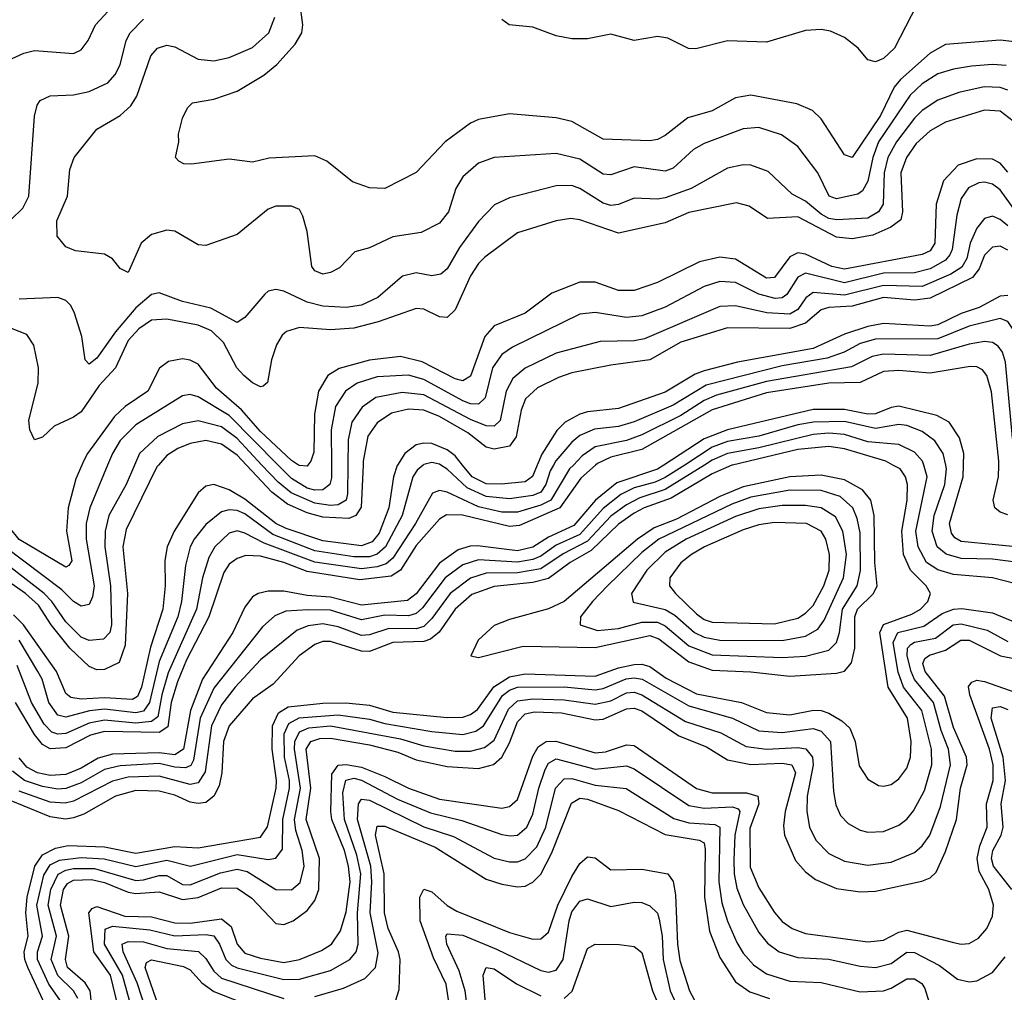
# Model space of a CAD drawing. Header units: inches. Extents: x 501365 to 657855, y 482276 to 547543.
# Tile 92 of 256: x 536392 to 538921, y 498646 to 501144. Entities that reach past the tile are written whole.
import ezdxf

# ---------------------------------------------------------------- set-up
doc = ezdxf.new("R2010")
doc.units = ezdxf.units.IN
doc.header["$MEASUREMENT"] = 0
doc.layers.add('A5439', color=7, linetype='Continuous')
doc.layers.add('A5530', color=7, linetype='Continuous')

msp = doc.modelspace()

# ---------------------------------------------------------------- linework, layer by layer
at = {"layer": 'A5439', "color": 5}
for points, elevation in [([(536617.3, 500000), (536571.5, 499890), (536562.4, 499850), (536562.3, 499810), (536582.9, 499690), (536578.5, 499661.5), (536570, 499641.5), (536550, 499637.5), (536530, 499649.9), (536499.7, 499679.7), (536353.6, 499790), (536301.7, 499841.7), (536281.4, 499881.4), (536268.3, 499948.3), (536254.5, 499990), (536248.3, 500000)], 2140), ([(536551.2, 500000), (536535.7, 499964.3), (536516.2, 499890), (536512, 499830), (536525.9, 499754.1), (536518.2, 499741.8), (536510, 499737.9), (536390, 499808.4), (536339.5, 499870), (536325.7, 499905.6), (536309.1, 500000)], 2120), ([(536748.4, 500000), (536744.4, 499995.6), (536665.5, 499834.5), (536656.7, 499790), (536668.7, 499670), (536662.4, 499537.6), (536647.4, 499492.6), (536610, 499475.4), (536590, 499474.1), (536570, 499482.8), (536520.8, 499530), (536472.3, 499590), (536440.1, 499640.1), (536406.5, 499670), (536350, 499709.6)], 2180), ([(536686.7, 500000), (536665, 499950), (536620.6, 499870), (536611.6, 499830), (536610.5, 499790), (536624.9, 499690), (536627.7, 499590), (536623.5, 499570), (536607, 499553), (536570, 499549.6), (536550, 499557.9), (536510, 499597.3), (536474.2, 499650), (536455, 499670), (536370, 499735.9)], 2160), ([(538222.4, 500000), (538220.5, 499999.5), (538170, 499977.6), (538064.9, 499915.1), (537995.3, 499890), (537970, 499876.2), (537930, 499847.9), (537859.4, 499780.6), (537805.8, 499750), (537750, 499708.9), (537710, 499698.7), (537610, 499688.2), (537552.8, 499667.2), (537510.6, 499630), (537468.8, 499571.2), (537447.1, 499552.9), (537430, 499546.7), (537350, 499543.9), (537290, 499521.3), (537270, 499521.9), (537190, 499547.2), (537170, 499546.5), (537150, 499539.5), (537109.2, 499510), (537042.7, 499437.3), (536990, 499399.9), (536930, 499330.4), (536914.9, 499290), (536910.9, 499210), (536903.9, 499176.1), (536890.4, 499149.6), (536870, 499133.1), (536850, 499130.5), (536830, 499134.7), (536790, 499152), (536750, 499162.9), (536690, 499163.9), (536637.8, 499150), (536556.1, 499103.9), (536530, 499094.1), (536509.2, 499090.8), (536470, 499096.3), (536370, 499138.1)], 2380), ([(538099.7, 500000), (538050, 499967.6), (538024.3, 499955.7), (537970, 499941.1), (537935.6, 499924.4), (537890, 499888.2), (537830, 499821.3), (537770, 499794.5), (537730, 499766.3), (537710, 499757.5), (537670, 499751), (537570, 499756.3), (537530, 499743.5), (537484.5, 499710), (537426.6, 499633.3), (537410, 499618.5), (537390, 499613.1), (537330, 499614.9), (537270, 499602.4), (537190, 499627.6), (537131.5, 499628.5), (537075.6, 499624.4), (537047.2, 499612.8), (537015.3, 499584.7), (536890, 499427.3), (536855.7, 499350), (536838.2, 499241.8), (536831.6, 499228.4), (536817.8, 499222.2), (536790, 499223.8), (536750, 499233.6), (536650, 499227.7), (536610, 499218), (536550, 499184.3), (536510, 499169.4), (536490, 499167.4), (536450, 499174.4), (536404.3, 499190), (536373.6, 499213.6)], 2340), ([(537361.8, 500000), (537361.1, 499998.9), (537352.1, 499970), (537339.8, 499890), (537314.8, 499825.2), (537297, 499803), (537270, 499792.8), (537170, 499805.3), (537076.6, 499836.6), (537049.8, 499849.8), (536970, 499912), (536930, 499936.7), (536890, 499949.9), (536870, 499945.9), (536850, 499928.5), (536788.1, 499830), (536770.4, 499790), (536764.9, 499755.1), (536765.7, 499690), (536759.2, 499630), (536727.6, 499532.4), (536704.9, 499430), (536694.5, 499405.5), (536681.7, 499398.3), (536610, 499402.1), (536550, 499398.5), (536522.8, 499402.8), (536510, 499413.4), (536486, 499470), (536401.8, 499590), (536375.7, 499615.7)], 2220), ([(537870.8, 500000), (537833.4, 499966.6), (537778.8, 499890), (537675.4, 499844.6), (537650, 499842.2), (537529, 499871), (537488, 499872), (537470, 499860.8), (537410, 499793.1), (537369.8, 499730.2), (537345.6, 499714.4), (537265.2, 499705.2), (537130, 499726.9), (537069.9, 499750), (537010, 499766.1), (536972.7, 499767.3), (536950, 499760.4), (536930, 499745.7), (536915.9, 499724.1), (536877.3, 499610), (536820.4, 499499.6), (536796.7, 499443.3), (536780.4, 499390), (536771.9, 499328.1), (536750, 499313.1), (536610, 499316.1), (536574, 499306), (536510, 499273.8), (536470, 499271.2), (536450, 499282), (536430, 499307.7), (536381.1, 499390)], 2280), ([(537813.8, 500000), (537804.1, 499990), (537755.9, 499910), (537730, 499897), (537670, 499878.7), (537630, 499878.9), (537570, 499892.6), (537490, 499929.9), (537470, 499934.5), (537452, 499928), (537408, 499850), (537350, 499761), (537333.3, 499746.7), (537310, 499738.4), (537270, 499733.6), (537150, 499750.7), (537019.5, 499799.5), (536970, 499825), (536950, 499830.9), (536930, 499824.8), (536893.2, 499790), (536877.4, 499762.5), (536861.6, 499710), (536846.1, 499630), (536773.2, 499466.8), (536756.5, 499410), (536746.6, 499353.4), (536730, 499341.1), (536690, 499337.1), (536610, 499345.1), (536570, 499337.1), (536510, 499311), (536490, 499308.7), (536474.4, 499314.4), (536454.3, 499334.3), (536422.4, 499390), (536384.9, 499484.9)], 2260), ([(538150.3, 500000), (538050, 499937.1), (537984.2, 499915.8), (537950, 499897.9), (537910, 499868.5), (537850, 499804.4), (537787.6, 499772.4), (537730, 499733.6), (537670, 499723), (537590, 499722), (537550, 499709.7), (537497.1, 499670), (537450, 499605.6), (537430, 499585.8), (537410, 499579.4), (537339.7, 499580.3), (537290, 499563.8), (537270, 499562.5), (537210, 499584.5), (537170, 499592.1), (537132.6, 499587.4), (537104.4, 499575.6), (537010, 499499.9), (536944.9, 499430), (536910, 499383.9), (536884, 499330), (536868.2, 499211.8), (536850, 499183.6), (536830, 499179.5), (536750, 499201.1), (536670, 499198.2), (536630, 499188.6), (536530, 499137), (536508.4, 499131.6), (536470, 499134.6), (536390, 499162.9)], 2360), ([(538045.8, 500000), (538030, 499989.8), (537925.5, 499954.5), (537870.4, 499909.6), (537815.2, 499844.8), (537750, 499815.2), (537710, 499789.2), (537670, 499779.5), (537567.4, 499792.6), (537548.4, 499791.6), (537518, 499782), (537470, 499747.9), (537410, 499669.1), (537388.1, 499651.9), (537270, 499640.4), (537190, 499661), (537130, 499664.8), (537070, 499675.7), (537030, 499675.9), (537004.6, 499670), (536990, 499661.5), (536970, 499635), (536938.8, 499570), (536861.7, 499450), (536830.6, 499369.4), (536812.8, 499270), (536790, 499256.2), (536750, 499261.4), (536630, 499257.5), (536593.1, 499246.9), (536550, 499221.6), (536510, 499205.2), (536470, 499202.6), (536437.6, 499210), (536410, 499224.4), (536390, 499247.9)], 2320), ([(537428.1, 500000), (537412.9, 499987.1), (537401.7, 499970), (537373.9, 499870), (537331.1, 499790), (537310, 499770.7), (537290, 499764.4), (537250, 499764.6), (537150, 499780.1), (537042, 499822), (536970, 499874.3), (536950, 499883.2), (536930, 499884.9), (536910, 499879.4), (536870, 499847.1), (536839.9, 499810), (536829.5, 499790), (536817.8, 499742.2), (536807.4, 499650), (536798.1, 499610), (536750, 499495.4), (536725.5, 499390), (536710, 499368.3), (536690, 499363.9), (536610, 499373.5), (536571.3, 499368.7), (536510, 499352.8), (536490, 499357.8), (536466.7, 499390), (536449.2, 499450), (536438.6, 499470), (536390.6, 499550)], 2240), ([(536468.7, 498590), (536412.4, 498710), (536404.7, 498730), (536403.4, 498750), (536413.3, 498790), (536407.4, 498850), (536410.7, 498890), (536430.3, 498969.7), (536450, 498998.8), (536483.7, 499016.3), (536516.7, 499023.3), (536610, 499019.9), (536690, 499003.7), (536790, 499020.1), (536850, 499017.4), (537010, 499044.4), (537028.6, 499071.4), (537050.1, 499170), (537051.2, 499190), (537040.3, 499270), (537041.1, 499330), (537056.2, 499363.8), (537081.3, 499378.7), (537170, 499388.6), (537229.4, 499389.4), (537290, 499383.1), (537350, 499365.2), (537490, 499351.5), (537530, 499352.4), (537550, 499359.2), (537567.5, 499372.5), (537609.3, 499430.7), (537650, 499456), (537690, 499463.6), (537870, 499458.2), (537930, 499479), (537970, 499487.6), (537990, 499488.5), (538010, 499482.6), (538052.4, 499452.4), (538130, 499412.6), (538246, 499390), (538310, 499364.2), (538370, 499358.5), (538430.3, 499370.3), (538450, 499369.8), (538470, 499362.9), (538503.3, 499343.3), (538524, 499324), (538537.5, 499290), (538547.7, 499227.7), (538570, 499193), (538597.3, 499177.3), (538610, 499175), (538630, 499180.1), (538650, 499194), (538670, 499222), (538679.4, 499250), (538681.4, 499290), (538671.6, 499350), (538622.4, 499430), (538601.2, 499570), (538610, 499590.7), (538683, 499617), (538705.3, 499630), (538723.8, 499650), (538731.4, 499670), (538719.7, 499690), (538679.7, 499730), (538662.1, 499770), (538657, 499830), (538671, 499910), (538672, 499950), (538666.8, 499970), (538652.9, 499990), (538634.6, 500000)], 2380), ([(537273.7, 500000), (537268.4, 499891.6), (537254.8, 499870), (537237.2, 499862.8), (537170, 499866), (537130, 499877.4), (537079.4, 499899.4), (537039.7, 499930), (536974.1, 500000)], 2180), ([(537234.8, 500000), (537233.9, 499926.1), (537230, 499909.9), (537210, 499898), (537190, 499896.1), (537150, 499902.5), (537088.6, 499928.6), (537055.9, 499955.9), (537014.1, 500000)], 2160), ([(537192.3, 500000), (537192.6, 499967.4), (537188.3, 499950), (537170, 499935.9), (537150, 499935.1), (537130, 499940.7), (537090, 499965.1), (537055.5, 500000)], 2140), ([(537132.1, 500000), (537130, 499997.3), (537110, 499998.5), (537107.7, 500000)], 2120), ([(537762.7, 500000), (537754.6, 499985.4), (537742.8, 499950), (537730, 499930.5), (537710, 499922), (537650, 499913), (537590, 499919.5), (537541.1, 499941.1), (537490, 499989.4), (537473.5, 500000)], 2240), ([(537721.2, 500000), (537709.2, 499970.8), (537690, 499956.5), (537629.5, 499950.5), (537590, 499951.8), (537553.7, 499970), (537529.3, 500000)], 2220), ([(538950, 499694.6), (538890.6, 499710.6), (538790, 499719.1), (538750, 499730.9), (538720.9, 499750), (538699.1, 499790), (538693.6, 499830), (538722.6, 499970), (538713.6, 500000)], 2360), ([(538950.5, 499750.5), (538890, 499757.9), (538810, 499759.8), (538771.2, 499771.2), (538748.3, 499790), (538735, 499830), (538740.1, 499870), (538767.5, 499950), (538772.5, 499990), (538770.4, 500000)], 2340), ([(538986.5, 499786.5), (538810, 499803.4), (538793.3, 499813.3), (538784.8, 499824.8), (538780.1, 499850), (538815.2, 499970), (538816, 500000)], 2320), ([(538930, 499872.1), (538910, 499879.1), (538895.9, 499890), (538892.4, 499910), (538906.1, 499970), (538906.2, 500000)], 2280), ([(536506.7, 498610), (536466.6, 498666.6), (536437.8, 498730), (536437.9, 498750), (536450, 498790), (536435.7, 498870), (536453.4, 498946.6), (536470, 498973), (536494.4, 498985.6), (536550, 498992.4), (536609.1, 498989.1), (536690, 498969.5), (536770, 498985.4), (536830.3, 498970.3), (536950, 499000.1), (537030, 498986.7), (537050, 498990.6), (537066.5, 499013.5), (537067.4, 499090), (537084.7, 499170), (537084.7, 499190), (537072, 499250), (537070.9, 499310), (537083.3, 499336.7), (537109.3, 499350.7), (537210, 499358.9), (537290, 499347.8), (537330, 499336), (537450, 499315.6), (537530, 499307.8), (537563.7, 499316.3), (537583.3, 499330), (537631.9, 499408.1), (537650, 499421.9), (537670, 499429.2), (537790, 499430.4), (537870, 499422.5), (537890, 499426.1), (537949.1, 499450.9), (537970, 499453.5), (537990.2, 499450.2), (538110, 499381.3), (538222.6, 499350), (538290, 499317.8), (538350, 499312.9), (538430, 499323.1), (538450, 499316.8), (538474.2, 499290), (538481.5, 499161.5), (538487.9, 499127.9), (538499.8, 499099.8), (538519.2, 499079.2), (538550, 499062.3), (538570, 499057.5), (538610, 499059.4), (538650, 499075.6), (538670, 499090.7), (538687.8, 499112.2), (538715.8, 499164.2), (538734.9, 499230), (538734, 499270), (538708.5, 499370), (538661.9, 499430), (538648, 499468), (538635.5, 499544.6), (538647.5, 499570), (538714, 499586), (538761.1, 499618.9), (538790, 499629.8), (538811.6, 499631.6), (538890, 499620.5), (538950, 499595.6)], 2360), ([(536541, 498630), (536529.8, 498649.8), (536489.4, 498689.4), (536472.7, 498730), (536486.1, 498790), (536465.2, 498870), (536471.6, 498910), (536490.5, 498949.5), (536510, 498960), (536530, 498963.9), (536583.9, 498963.9), (536690, 498933.6), (536710, 498934.6), (536750, 498946.2), (536770, 498946), (536810, 498922.6), (536830, 498922), (536907.1, 498952.9), (536950, 498962.1), (536976.1, 498956.1), (537050, 498909.7), (537090, 498908.9), (537112.3, 498927.7), (537122.5, 498970), (537117.5, 499010), (537101.2, 499061.2), (537097.4, 499090), (537113.3, 499170), (537097.5, 499270), (537098.3, 499290), (537110, 499315.2), (537134.7, 499325.3), (537190, 499329.9), (537370, 499297.2), (537430, 499279), (537510, 499265.4), (537550, 499264.9), (537585.3, 499274.7), (537610, 499293.8), (537647.1, 499372.9), (537670, 499394.1), (537710, 499399.9), (537790, 499397.5), (537870, 499385.6), (537910, 499394.8), (537950, 499414.7), (537970, 499416.6), (537990, 499410.2), (538101.8, 499341.8), (538192.4, 499312.4), (538257.2, 499277.2), (538310, 499270), (538390, 499274.5), (538410.9, 499270.9), (538428, 499250), (538429.4, 499230), (538414.5, 499150), (538413.3, 499110), (538420.4, 499070), (538436.9, 499036.9), (538470, 499002.9), (538510, 498982.6), (538570, 498972.4), (538630, 498980.6), (538690, 499005.5), (538710, 499022.4), (538729.5, 499050), (538757, 499123), (538782.2, 499230), (538776.9, 499270), (538758.1, 499318.1), (538738.7, 499390), (538690, 499449.6), (538681.3, 499470), (538671.2, 499510), (538671.8, 499530), (538680.5, 499539.5), (538690, 499545.4), (538744.3, 499555.7), (538789.1, 499590), (538810, 499592.1), (538876.4, 499576.4), (538930, 499546.5)], 2340), ([(536581.2, 498570), (536572.6, 498650), (536559.7, 498670), (536514.6, 498710), (536509.1, 498730), (536518, 498790), (536496.7, 498870), (536503.9, 498910), (536514.7, 498925.3), (536530, 498934), (536575.8, 498935.8), (536610, 498928.1), (536670, 498902.8), (536690, 498899.7), (536750, 498903.9), (536810, 498884.7), (536850, 498889.2), (536910, 498914.2), (536950, 498913.5), (536987.6, 498887.6), (537050, 498822.4), (537070, 498820.5), (537093.8, 498830), (537130, 498856), (537150, 498881.5), (537159.8, 498910), (537161.7, 498990), (537127.8, 499090), (537139.6, 499170), (537127.7, 499270), (537139.8, 499290), (537162.3, 499297.7), (537190, 499298.4), (537290, 499281.6), (537362.7, 499262.7), (537410, 499243.2), (537490, 499225.6), (537570, 499221.1), (537608.6, 499231.4), (537630, 499250.1), (537650, 499286.9), (537670, 499340.7), (537690, 499360.9), (537714, 499366), (537783.3, 499363.3), (537870, 499345.9), (537890, 499347.4), (537950, 499373.6), (537970, 499375.9), (537990, 499368.8), (538084.5, 499304.5), (538156, 499276), (538210, 499242.8), (538270, 499230.7), (538350, 499234.6), (538375, 499230), (538384.5, 499210), (538357.9, 499110), (538353.9, 499073.9), (538356.4, 499050), (538384.6, 498984.6), (538410, 498955.2), (538435.8, 498935.8), (538490, 498913), (538550, 498904.3), (538590, 498905.6), (538708.7, 498931.3), (538730, 498940.3), (538745.2, 498954.8), (538770, 499007.9), (538797.6, 499090), (538807.8, 499170), (538825.1, 499230), (538823.7, 499250), (538790, 499326.1), (538766.8, 499406.8), (538717.4, 499470), (538711.1, 499490), (538716.5, 499503.5), (538728.2, 499511.8), (538770, 499524.4), (538809.3, 499550.7), (538830, 499550), (538910.8, 499510), (538950, 499502.1)], 2320), ([(536645.6, 498605.6), (536625.3, 498690), (536582, 498750), (536569.1, 498850), (536578.3, 498861.7), (536590, 498866.1), (536661.5, 498841.5), (536730, 498839.8), (536790, 498824.2), (536830, 498823.7), (536910, 498834.4), (536934.9, 498814.9), (536950.3, 498770), (536970, 498746.4), (537010, 498733.8), (537070, 498722.7), (537110, 498730.3), (537166.8, 498753.2), (537192.9, 498770), (537216, 498804), (537230, 498852.4), (537240.9, 498930), (537236.2, 498970), (537226.1, 499010), (537193.5, 499090), (537190.8, 499110), (537193.8, 499206.2), (537210, 499229.3), (537230, 499231.4), (537270, 499224.2), (537330, 499200.4), (537390, 499170), (537470, 499142.3), (537630, 499118.8), (537650, 499123), (537670, 499141.2), (537710, 499252.1), (537723.3, 499276.7), (537743.9, 499290), (537768.9, 499291.1), (537870, 499260.9), (537896.7, 499263.3), (537950, 499281.6), (537970, 499279.8), (538130, 499169), (538170, 499158.3), (538258.1, 499158.1), (538287.8, 499150), (538290, 499130), (538266.9, 499066.9), (538267.5, 498967.5), (538290, 498914.1), (538330, 498850.6), (538350, 498827.9), (538375.5, 498810), (538410, 498797.4), (538570, 498776), (538610, 498779.7), (538650, 498800.5), (538670, 498805.9), (538790, 498773.8), (538810, 498769.6), (538830, 498771.7), (538854.5, 498785.5), (538876.1, 498810), (538890, 498841.7), (538892.9, 498870), (538881.2, 498910), (538856.2, 498956.2), (538851, 498990), (538857.7, 499022.3), (538876.4, 499070), (538874.8, 499130), (538892, 499190), (538891.9, 499230), (538882.3, 499270), (538832.4, 499410), (538828.9, 499431.1), (538837.3, 499442.7), (538850, 499447.6), (538870, 499444.5), (538950, 499415.5)], 2280), ([(538939.7, 498910), (538892.7, 498970), (538887.9, 498990), (538891.3, 499010), (538912.4, 499050), (538917.3, 499070), (538912.5, 499130), (538923.8, 499190), (538917.5, 499250), (538886.5, 499350), (538890, 499376.8), (538910, 499379.6), (538930, 499372.1)], 2260), ([(536678.5, 498610), (536656.1, 498690), (536610, 498770), (536611.4, 498808.6), (536630, 498815.7), (536726.1, 498806.1), (536790, 498790.7), (536870, 498794.2), (536890, 498790.8), (536905.3, 498770), (536921.3, 498730), (536936.2, 498716.2), (536950, 498709.2), (537070, 498679.1), (537110, 498679.5), (537190, 498702), (537239.5, 498730), (537255.7, 498750), (537261.4, 498770), (537259.6, 498850), (537268.3, 498950), (537258.1, 498998.1), (537225.6, 499090), (537221.9, 499158.1), (537229.1, 499191), (537250, 499196.1), (537270, 499190.7), (537362.4, 499142.4), (537447, 499107), (537527.4, 499087.4), (537630, 499051.1), (537652.2, 499047.8), (537670, 499049.7), (537694.6, 499070), (537710, 499103.2), (537724.8, 499170), (537741.5, 499218.5), (537750, 499234.1), (537770, 499245.4), (537870, 499219.1), (537950, 499227.9), (537970, 499220.2), (538110, 499126.1), (538150, 499118.5), (538222.7, 499122.7), (538236.9, 499116.9), (538241.6, 499110), (538228.8, 499050), (538225.7, 498985.7), (538226.6, 498950), (538233.7, 498913.7), (538250, 498871.4), (538290, 498799.8), (538312, 498772), (538342, 498750), (538390, 498735.6), (538470, 498731), (538550, 498713.3), (538590, 498709.4), (538630, 498720.4), (538670, 498749.4), (538690, 498748.7), (538754.5, 498714.5), (538800.1, 498680.1), (538830, 498673.2), (538850, 498675.2), (538890, 498697), (538923.2, 498736.8)], 2260), ([(537150, 498634.9), (537223.5, 498656.5), (537278.2, 498681.8), (537305.4, 498710), (537312.7, 498747.3), (537291.8, 498850), (537296.6, 498930), (537293.7, 498970), (537259.1, 499090), (537261.9, 499130), (537270, 499141.9), (537290, 499139.7), (537430, 499071.1), (537506, 499046), (537610, 498990.4), (537650, 498980.7), (537670, 498981.4), (537690, 498988.4), (537720.4, 499019.6), (537743.4, 499070), (537767.9, 499170), (537790, 499194.2), (537810, 499195.2), (537870, 499178), (537949.1, 499169.1), (538072.1, 499092.1), (538110, 499081.2), (538177.1, 499077.1), (538190.3, 499070), (538187.4, 498930), (538195.5, 498875.5), (538210, 498828.6), (538233.8, 498773.8), (538250, 498746.5), (538276.4, 498716.4), (538310, 498693.9), (538370, 498675.1), (538450, 498671.3), (538550, 498647.7), (538610, 498649.5), (538630, 498656.3), (538670, 498680.7), (538690, 498680.4), (538708.9, 498668.9), (538716.2, 498656.2), (538750, 498547.7)], 2240), ([(537356.8, 498623.2), (537366.6, 498653.4), (537368.9, 498730), (537364.6, 498750), (537338.3, 498810), (537328.5, 498850), (537327.7, 498950), (537305.5, 499050), (537310, 499072.3), (537330, 499072.6), (537458.8, 499018.8), (537590, 498936.5), (537630, 498923.4), (537670, 498916.6), (537690, 498918.8), (537710, 498928.5), (537730, 498949.7), (537757.9, 499002.1), (537808.6, 499131.4), (537830, 499144.5), (537850, 499141.9), (537930, 499112.5), (538050, 499051), (538136.9, 499036.9), (538149.5, 499029.5), (538152.6, 499012.6), (538150.4, 498890), (538163.5, 498803.5), (538190, 498735.6), (538230, 498673.4), (538267.4, 498647.4), (538317.8, 498630)], 2220), ([(537495.8, 498610), (537486.8, 498666.8), (537454.2, 498734.2), (537420, 498830), (537419.9, 498890), (537430, 498910.6), (537450, 498904), (537489.3, 498869.3), (537514.6, 498854.6), (537650, 498799.3), (537710, 498782.9), (537730, 498783.6), (537750, 498800.5), (537774.2, 498870), (537810, 498943.1), (537830, 498976.6), (537850, 498993.7), (537870, 498991), (537910, 498960.6), (537990, 498962.2), (538056.6, 498950), (538070, 498930.2), (538076.5, 498896.5), (538081, 498770), (538087.4, 498727.4), (538111.7, 498650), (538150, 498579.9)], 2180), ([(537544, 498590), (537535.9, 498650), (537520.8, 498700.8), (537488.5, 498770), (537485.9, 498790), (537490, 498795.9), (537530, 498792.4), (537616.7, 498756.7), (537730, 498702.1), (537750, 498698), (537770, 498703), (537787.8, 498730), (537803, 498830), (537810, 498852.4), (537830, 498879.8), (537850, 498886.4), (537910, 498866.6), (537970, 498877.6), (537990, 498876.6), (538010, 498868.3), (538029.7, 498849.7), (538034.2, 498834.2), (538041.8, 498790), (538044.1, 498730), (538062.5, 498650), (538115.3, 498535.3)], 2160), ([(536732.3, 498552.3), (536693.8, 498670), (536657.9, 498750), (536655, 498770), (536670, 498776.9), (536710, 498775.6), (536770, 498758.3), (536850.7, 498750.8), (536870, 498733.3), (536890, 498700.1), (536910, 498682.5), (537070, 498630.5)], 2240), ([(537789.9, 498630.1), (537811, 498649), (537850, 498758.5), (537870, 498769.5), (537931.2, 498768.8), (537970, 498763.8), (537990, 498748.3), (538017.1, 498650), (538051.2, 498570)], 2140), ([(536748.8, 498608.8), (536714.4, 498710), (536717.6, 498722.4), (536730.3, 498729.7), (536812.7, 498712.7), (536830, 498704.2), (536859.5, 498670), (536890, 498648), (537030, 498593.1)], 2220), ([(537594.4, 498545.6), (537582, 498690), (537589.9, 498710), (537610, 498706.5), (537668.1, 498668.1), (537730, 498637.4)], 2140)]:
    msp.add_lwpolyline(points, dxfattribs=dict(at, elevation=elevation))
for points, elevation in [([(538450, 499974.3), (538370, 499970.1), (538250, 499943.8), (538190, 499919.1), (538078.6, 499861.4), (538021.6, 499838.4), (537978.4, 499810), (537790, 499649.9), (537750, 499631.1), (537650, 499603.6), (537610, 499588), (537569.2, 499550), (537550.5, 499510), (537570, 499505.7), (537685.2, 499534.8), (537870, 499531.2), (538010, 499561.9), (538033.6, 499553.6), (538110, 499494.9), (538170, 499473.6), (538270, 499469.1), (538370, 499457.5), (538490, 499465.9), (538510, 499471), (538528.2, 499491.8), (538536.9, 499530), (538536.5, 499610), (538543.9, 499630), (538584.8, 499670), (538594.1, 499690), (538588.5, 499750), (538586.7, 499870), (538577.5, 499910), (538556.1, 499936.1), (538510, 499961.6)], 2420), ([(538370, 499935.3), (538270, 499917.3), (538220.9, 499899.1), (538033.4, 499810), (537990, 499775.7), (537901.9, 499690), (537862.9, 499650), (537831.9, 499610), (537831.1, 499590), (537875.5, 499575.5), (537930, 499579.9), (537990, 499596.4), (538030, 499596.5), (538050, 499587.2), (538110, 499535.5), (538170, 499512.3), (538350, 499505.4), (538410, 499509.3), (538470, 499524.5), (538490, 499544.7), (538497.6, 499570), (538505.1, 499630), (538542.5, 499690), (538551.1, 499728.9), (538550, 499826.3), (538542.8, 499862.8), (538531.6, 499890), (538498.8, 499918.8), (538450, 499934.5)], 2440), ([(538350, 499896.4), (538290, 499887.5), (538230, 499868), (538103.8, 499810), (538050, 499776.5), (538002.7, 499730), (537963, 499670), (537967.5, 499647.5), (538050, 499629.4), (538074.4, 499614.4), (538124.9, 499570), (538150, 499557.6), (538190, 499550.7), (538350, 499549.2), (538410, 499560.5), (538441.4, 499578.6), (538458.1, 499601.9), (538507.7, 499710), (538514.9, 499770), (538506.1, 499830), (538487.1, 499867.1), (538450, 499890), (538410, 499896.3)], 2460), ([(538330, 499852.8), (538290, 499846.7), (538250, 499833.9), (538150.6, 499790), (538117, 499770), (538090, 499748.5), (538061.8, 499710), (538060.6, 499690), (538075.7, 499670), (538130, 499617.6), (538150, 499603.4), (538170, 499596.2), (538330, 499592.4), (538390, 499607), (538410, 499619.2), (538430, 499639.3), (538457.4, 499690), (538470.8, 499730), (538471.8, 499770), (538462.4, 499810), (538450, 499830.3), (538412.5, 499850)], 2480)]:
    msp.add_lwpolyline(points, close=True, dxfattribs=dict(at, elevation=elevation))
at = {"layer": 'A5530', "color": 5}
for points, elevation in [([(536361.6, 501038.4), (536402.2, 501057.8), (536430, 501064.6), (536530, 501056.5), (536550, 501066.2), (536567.4, 501090), (536586.2, 501130), (536715, 501270), (536750.5, 501330), (536752.8, 501370), (536734.6, 501450), (536723, 501470), (536666.5, 501510), (536550, 501574.4), (536466.4, 501646.4), (536430, 501706.7), (536402.5, 501730), (536310, 501784.8)], 2080), ([(538710, 501209.4), (538638.6, 501070), (538610, 501043.6), (538590, 501035.5), (538570, 501040.7), (538545.3, 501070), (538510, 501097.6), (538473.9, 501113.9), (538450, 501118.2), (538410, 501116), (538310, 501085.5), (538210, 501089.1), (538128.3, 501068.3), (538109.4, 501069.4), (538056.4, 501096.4), (538030, 501100.7), (537970, 501089.8), (537910, 501106), (537850, 501094.4), (537810, 501094), (537770, 501102.4), (537710, 501124.7), (537648.7, 501130), (537630, 501144)], 1980), ([(538946.4, 501086.4), (538910, 501090.9), (538770, 501079.4), (538730, 501057.7), (538654.4, 500990), (538638.1, 500970), (538602.5, 500897.5), (538530, 500789.8), (538510, 500796.3), (538450, 500889.1), (538428, 500910), (538387.7, 500927.7), (538270, 500949.5), (538230, 500942.7), (538170, 500909.5), (538108.1, 500891.9), (538050, 500846.1), (538030, 500835.9), (538010, 500832.2), (537890, 500836.9), (537810, 500882.5), (537770, 500891.9), (537650, 500901.6), (537570, 500886.9), (537550, 500877.7), (537484.8, 500830), (537410, 500750.8), (537330, 500709.8), (537290, 500711.4), (537246.9, 500726.9), (537180.5, 500780.5), (537150, 500794.1), (537032.4, 500787.6), (536990, 500777.7), (536930, 500785.6), (536832.7, 500772.7), (536813.4, 500773.4), (536800.5, 500780.5), (536792.3, 500790), (536800.7, 500830), (536799.6, 500850), (536810, 500890.8), (536822.4, 500917.6), (536836, 500930), (536890, 500939.5), (536950, 500960.4), (537018.6, 501001.4), (537052, 501028.1), (537099.7, 501080.3), (537116.6, 501110), (537119, 501130), (537111.2, 501188.8)], 2020), ([(536370, 500630.1), (536400.1, 500659.9), (536415.3, 500690), (536430, 500896), (536436.3, 500923.7), (536444, 500936), (536470, 500948), (536530, 500950.5), (536570, 500959), (536618.4, 500981.6), (536637.3, 501002.7), (536650, 501027.3), (536665.3, 501090), (536675.8, 501110), (536710, 501144.9)], 2060), ([(538925.6, 501025.6), (538890, 501028.5), (538836.2, 501023.8), (538790, 501016.9), (538750, 501004.3), (538710, 500978.7), (538678.9, 500950), (538597.9, 500830), (538583.2, 500790), (538570, 500729.1), (538556.2, 500703.8), (538544.4, 500695.6), (538490, 500683.9), (538470.7, 500690.7), (538441.9, 500750), (538390, 500817.6), (538348.2, 500848.2), (538290, 500866.3), (538250, 500863.4), (538150, 500825.9), (538122.6, 500810), (538070, 500762), (538050, 500754.2), (537970, 500765.7), (537910, 500745.2), (537890, 500747), (537830, 500785.5), (537770, 500800.3), (537610, 500789.9), (537570, 500774.7), (537530, 500740.2), (537511.7, 500710), (537492.7, 500650), (537470, 500621.4), (537423.3, 500596.7), (537350, 500585.7), (537290, 500557.3), (537252.9, 500547.1), (537213.3, 500506.7), (537190, 500494), (537170, 500489.9), (537150, 500498.4), (537142.5, 500510), (537130, 500599.5), (537119.4, 500639.4), (537110, 500655.8), (537090, 500664.6), (537050, 500665), (537030, 500657.3), (536950, 500591.9), (536870, 500563.9), (536850, 500565.7), (536790, 500600.7), (536770, 500603.4), (536730, 500591.8), (536704.1, 500570), (536670, 500494.7), (536650, 500504.5), (536630, 500529.8), (536610, 500541.1), (536535.3, 500550), (536510, 500560.5), (536487.6, 500587.6), (536487.2, 500627.2), (536514.2, 500690), (536520.9, 500759.1), (536532.1, 500790), (536590, 500862.3), (536650, 500897.5), (536677.6, 500922.4), (536692.6, 500947.4), (536729, 501051), (536745.8, 501070), (536770, 501078.3), (536790, 501074), (536850, 501042.2), (536890, 501037.5), (536930, 501046.6), (536990, 501072.3), (537031.4, 501110), (537047.4, 501150)], 2040), ([(538930, 500962.2), (538910, 500969.3), (538869.3, 500970.7), (538803.8, 500956.2), (538750, 500936.8), (538710, 500910.6), (538690, 500890.6), (538643.4, 500830), (538621.6, 500790), (538612.4, 500750), (538609.5, 500670), (538597.5, 500650), (538570, 500634.1), (538490.7, 500629.3), (538470, 500633.2), (538450, 500643.8), (538410, 500677.4), (538375.9, 500695.9), (538313.9, 500753.9), (538270, 500770.4), (538250, 500770.9), (538210, 500762.2), (538116.6, 500710), (538050, 500686.2), (538030, 500682.3), (537970, 500685.3), (537930, 500668.8), (537910, 500666.8), (537890, 500672.6), (537830, 500709.9), (537810, 500717.5), (537770, 500716.9), (537650, 500685.9), (537611.5, 500668.5), (537570, 500625.5), (537521.2, 500558.8), (537490, 500504.1), (537473.2, 500490), (537450, 500485.9), (537410, 500493.5), (537374.7, 500485.3), (537311.8, 500430), (537270, 500410.9), (537230, 500404.6), (537170, 500408), (537130, 500418.5), (537070, 500446.1), (537050, 500450.7), (537030, 500446.2), (537021.1, 500438.9), (536970, 500379.1), (536950, 500365.7), (536882.7, 500402.7), (536810, 500419.9), (536750, 500441.8), (536730, 500437.5), (536690, 500403.9), (536637.9, 500342.1), (536590, 500274.1), (536570, 500259.2), (536559.8, 500270), (536551.8, 500330), (536532.8, 500390), (536523.5, 500410), (536510, 500422.9), (536490, 500430.4), (536390, 500425.8)], 2060), ([(538943.1, 500883.1), (538910, 500908.7), (538870, 500910.9), (538770, 500880.8), (538730, 500857.9), (538694.4, 500825.6), (538669, 500790), (538654.9, 500750), (538659.3, 500650), (538654.8, 500630), (538629, 500611), (538582.6, 500590), (538530, 500580.5), (538490, 500585.2), (538390, 500637.1), (538312.7, 500632.7), (538265, 500665), (538232.9, 500672.9), (538110, 500648.1), (538050, 500621.9), (537930, 500595.7), (537830, 500629.9), (537807.2, 500632.8), (537770, 500627.2), (537670, 500596.1), (537586.6, 500533.4), (537570, 500517.2), (537550, 500485.5), (537510, 500398.3), (537490, 500378.4), (537470, 500380.3), (537430, 500399.9), (537410, 500401.7), (537312.6, 500367.4), (537250, 500351.2), (537190, 500347.4), (537110, 500352.8), (537077.2, 500342.8), (537066.3, 500333.7), (537051.3, 500308.7), (537038.1, 500270), (537027.9, 500212.1), (537017.4, 500202.6), (537010, 500201), (536990, 500210.8), (536967.1, 500230), (536949.5, 500250), (536914.9, 500314.9), (536884.7, 500344.7), (536850, 500359.4), (536770, 500374.5), (536730, 500371.6), (536697.8, 500350), (536670, 500319.4), (536637.5, 500250), (536595.9, 500204.1), (536550, 500136.8), (536530, 500122.5), (536480.1, 500099.9), (536450, 500071.7), (536430, 500064.8), (536418, 500090), (536415, 500115), (536439.3, 500210), (536439.9, 500250), (536428.2, 500308.2), (536410, 500334.9), (536370.6, 500350.6)], 2080), ([(538930, 500751.7), (538910, 500775.2), (538890, 500785.2), (538850, 500785.9), (538802.2, 500770), (538764.6, 500730), (538745.6, 500670), (538742.6, 500570), (538729.8, 500550.2), (538710, 500540.3), (538510, 500502.6), (538477.8, 500510), (538410, 500541.3), (538390, 500544.5), (538370, 500534.5), (538330, 500481.7), (538310, 500480.1), (538230, 500528.7), (538190, 500534), (538138.1, 500521.9), (538030, 500469.1), (537970, 500448.1), (537930, 500448.4), (537870, 500469.5), (537830, 500469.9), (537758.5, 500441.5), (537690.3, 500389.7), (537610, 500357.5), (537586.8, 500330), (537550, 500228.2), (537530, 500215.9), (537510, 500221.3), (537425.3, 500265.3), (537370, 500278.8), (537290, 500269.1), (537212.1, 500247.9), (537183, 500230), (537159, 500190), (537149, 500131), (537146.9, 500033.1), (537139.7, 500010), (537132.1, 500000)], 2120), ([(539043, 500523), (538910, 500706.4), (538890, 500720.8), (538870, 500726.1), (538855.4, 500724.6), (538828.4, 500711.6), (538810, 500684.1), (538798.3, 500641.7), (538786.4, 500553.6), (538780.5, 500539.5), (538770, 500525.7), (538730, 500503.8), (538690, 500493.6), (538610, 500492.3), (538510, 500468.1), (538410, 500492.5), (538390, 500482.2), (538361.8, 500438.2), (538350, 500429.2), (538332.1, 500427.9), (538290, 500439), (538230, 500468.4), (538190, 500471.5), (538150, 500458), (538050, 500405), (537990, 500383.2), (537950, 500378.5), (537870, 500391.4), (537830, 500387.4), (537657.4, 500302.6), (537630, 500284), (537606.4, 500250), (537587.7, 500172.3), (537570, 500156.3), (537550, 500157.1), (537530, 500164.9), (537430, 500220), (537390, 500231.1), (537310, 500226.5), (537258.2, 500210), (537228.4, 500190), (537202.7, 500150), (537191.4, 500090), (537192.3, 500000)], 2140), ([(538930, 500614.1), (538910, 500630.7), (538890, 500639.2), (538870, 500632.7), (538850, 500608.3), (538832.9, 500570), (538824.7, 500530), (538811.8, 500508.2), (538783.2, 500490), (538710, 500458.7), (538610, 500461.1), (538510, 500436), (538430, 500442.9), (538411.1, 500428.9), (538390, 500399), (538370, 500387.6), (538310.5, 500390.5), (538230, 500408.5), (538190, 500407.4), (537996.1, 500323.9), (537970, 500318.8), (537882.4, 500317.6), (537770, 500287.3), (537690, 500248.9), (537658, 500222), (537641, 500190), (537625.5, 500114.4), (537610, 500099.6), (537590, 500100.4), (537550, 500116.5), (537430, 500180.6), (537373.8, 500186.2), (537306.9, 500173.1), (537271.3, 500148.7), (537244.6, 500110), (537235.5, 500064.5), (537234.8, 500000)], 2160), ([(538930, 500551.8), (538910, 500561.6), (538890, 500559.7), (538870, 500538.5), (538855.9, 500504.1), (538838.5, 500481.5), (538730, 500428.7), (538690, 500423), (538610, 500430.3), (538530, 500407.5), (538470, 500404.2), (538450, 500398.9), (538410, 500364.4), (538370, 500350.7), (538210, 500352.7), (538090, 500315.9), (538010, 500270.5), (537910, 500256.7), (537810, 500236.5), (537775.6, 500224.4), (537721.6, 500198.4), (537691.2, 500170), (537679.4, 500140.6), (537667.3, 500072.7), (537650, 500048.4), (537610, 500040.5), (537590, 500046.1), (537543.1, 500083.1), (537470, 500124.3), (537430, 500141.2), (537390, 500143.7), (537347.1, 500132.9), (537310, 500108.3), (537286.3, 500073.7), (537274.2, 500010), (537273.7, 500000)], 2180), ([(538930, 500435.5), (538910, 500433.8), (538855.9, 500404.1), (538810, 500389), (538750, 500360.4), (538730, 500356.9), (538610, 500363.4), (538570, 500355.4), (538510, 500335.7), (538430, 500299.6), (538235.7, 500264.3), (538150, 500242.1), (538126.8, 500233.2), (538050, 500187.1), (537930, 500145.1), (537850, 500136.9), (537830, 500131), (537792.8, 500110), (537771.5, 500088.5), (537732.5, 500027.5), (537721.2, 500000)], 2220), ([(539012.1, 500000), (539010, 500004), (538986.9, 500070), (538964.3, 500290), (538955.5, 500330), (538930, 500368.7), (538910, 500376.1), (538830, 500356.3), (538750, 500324.1), (538590, 500323.5), (538550, 500311.8), (538509.1, 500290), (538465.4, 500274.6), (538350, 500254.4), (538155, 500205), (538070, 500153.9), (537970, 500110.9), (537930, 500098.7), (537868, 500092), (537830, 500075.7), (537810, 500058.9), (537768.9, 500011.1), (537762.7, 500000)], 2240), ([(538955.3, 500000), (538941.5, 500070), (538924, 500264), (538916.3, 500290), (538905.2, 500305.2), (538890, 500314.3), (538870, 500317), (538830.3, 500310.3), (538730, 500281.5), (538610, 500285), (538581.6, 500278.4), (538528.2, 500251.8), (538310, 500214.8), (538181, 500179), (538150, 500165.9), (538090, 500127.1), (537990, 500077.7), (537950, 500063), (537870, 500046.5), (537836.6, 500023.4), (537813.8, 500000)], 2260), ([(537107.7, 500000), (537090, 500011.8), (537010, 500086.1), (536961.5, 500141.5), (536897.4, 500197.4), (536850, 500258.9), (536830, 500269.6), (536810, 500272.6), (536773.8, 500266.2), (536751.2, 500248.8), (536721.1, 500190), (536662.9, 500150), (536635.6, 500124.4), (536565.7, 500030), (536555.5, 500010), (536551.2, 500000)], 2120), ([(538906.2, 500000), (538906.2, 500010), (538887.6, 500187.6), (538875.8, 500230), (538864.5, 500244.5), (538850, 500252.1), (538832.8, 500252.8), (538730, 500235.7), (538650, 500242.5), (538610, 500240), (538550, 500212.3), (538470, 500210.6), (538310, 500185.8), (538170, 500141.6), (537990, 500039.8), (537910, 500020.3), (537875.7, 500004.3), (537870.8, 500000)], 2280), ([(537055.5, 500000), (536930, 500126.9), (536850, 500174.7), (536830, 500181.2), (536810, 500178.1), (536690, 500103.3), (536650, 500063.2), (536629.8, 500030), (536617.3, 500000)], 2140), ([(538816, 500000), (538816.8, 500030), (538805.8, 500070), (538779.4, 500110), (538747.5, 500127.5), (538650, 500151.3), (538630, 500148.1), (538590, 500131.7), (538570, 500130.5), (538510, 500143), (538430, 500142.4), (538210, 500090.6), (538150, 500067.5), (538045.8, 500000)], 2320), ([(537014.1, 500000), (536950, 500067.9), (536910, 500097.9), (536850, 500113.9), (536810, 500105.5), (536746.9, 500073.1), (536699.7, 500030), (536686.7, 500000)], 2160), ([(538770.4, 500000), (538763.9, 500030), (538742.4, 500062.4), (538710, 500086.3), (538670, 500101.6), (538650, 500103.9), (538590, 500093.9), (538510, 500111.4), (538430.3, 500110.3), (538390, 500103.2), (538290, 500074.1), (538210, 500060.1), (538170, 500045.7), (538099.7, 500000)], 2340), ([(538713.6, 500000), (538710.6, 500010), (538690, 500032.8), (538650, 500052.9), (538570, 500059.6), (538510, 500078.6), (538470, 500082.2), (538430, 500078.7), (538290, 500043.8), (538210, 500029.3), (538170, 500012.4), (538150.3, 500000)], 2360), ([(536974.1, 500000), (536950, 500025.7), (536910, 500053.9), (536870, 500062.6), (536830, 500055.3), (536797.8, 500042.2), (536770, 500024.4), (536748.4, 500000)], 2180), ([(537529.3, 500000), (537510, 500023.7), (537490, 500039.4), (537450, 500055.2), (537430, 500056.4), (537410, 500051.5), (537380.8, 500030), (537361.8, 500000)], 2220), ([(538634.6, 500000), (538616.2, 500010), (538510, 500041.6), (538470, 500047.9), (538390, 500039.7), (538222.4, 500000)], 2380), ([(537473.5, 500000), (537470, 500002.2), (537450, 500006.9), (537430, 500001.7), (537428.1, 500000)], 2240)]:
    msp.add_lwpolyline(points, dxfattribs=dict(at, elevation=elevation))

doc.saveas('drawing.dxf')
